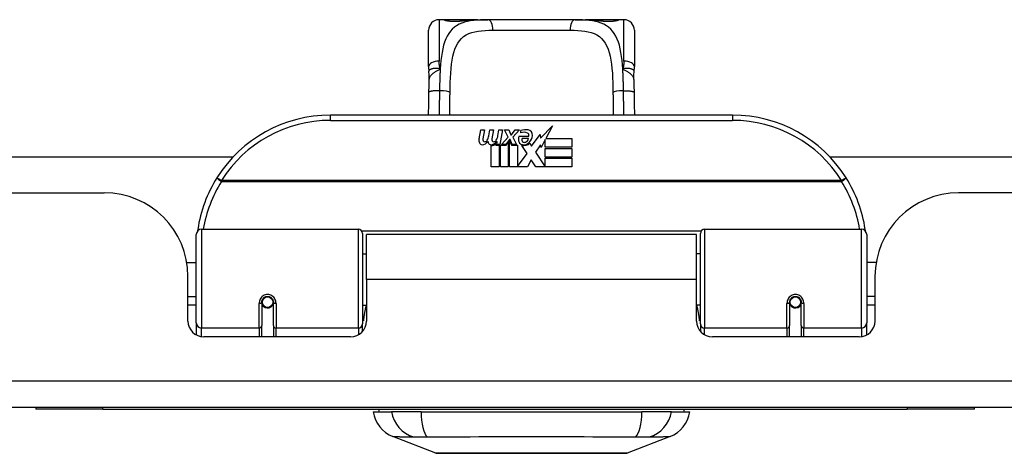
# Model space of a CAD drawing. Header units: inches. Extents: x 12 to 399, y 35 to 188.
# Tile 8 of 193: x 56.5 to 60.17, y 35.42 to 37.04. Entities that reach past the tile are written whole.
import ezdxf

# ---------------------------------------------------------------- set-up
doc = ezdxf.new("R2010")
doc.units = ezdxf.units.IN
doc.header["$MEASUREMENT"] = 0
doc.layers.add('Visible Edges(ANSI)', color=7, linetype='Continuous', lineweight=25)
doc.layers.add('Visible Tangent Edges(ANSI)', color=7, linetype='Continuous', lineweight=25)

msp = doc.modelspace()

# ---------------------------------------------------------------- linework, layer by layer
at = {"layer": 'Visible Edges(ANSI)'}
for p, q in [((58.0835, 37.0355), (58.0638, 37.0355)), ((58.2073, 37.0355), (58.0835, 37.0355)), ((58.2073, 37.0355), (58.2457, 37.0355)), ((58.5709, 37.0355), (58.2457, 37.0355)), ((58.5709, 37.0355), (58.6093, 37.0355)), ((58.7331, 37.0355), (58.6093, 37.0355)), ((58.7528, 37.0355), (58.7331, 37.0355)), ((58.0245, 36.8608), (58.0245, 36.9962)), ((58.7922, 36.9962), (58.7922, 36.8608)), ((59.1583, 36.6802), (57.6583, 36.6802)), ((58.213, 36.5913), (58.2196, 36.6256)), ((58.2196, 36.6256), (58.2328, 36.6256)), ((58.2328, 36.6256), (58.2267, 36.5911)), ((58.2493, 36.6031), (58.2532, 36.6256)), ((58.2532, 36.6256), (58.2664, 36.6256)), ((58.2664, 36.6256), (58.2603, 36.5911)), ((58.2832, 36.6031), (58.2871, 36.6256)), ((58.2871, 36.6256), (58.3003, 36.6256)), ((58.3003, 36.6256), (58.2907, 36.571)), ((58.3072, 36.6256), (58.3234, 36.6256)), ((58.3207, 36.5975), (58.3072, 36.6256)), ((58.3234, 36.6256), (58.3309, 36.6061)), ((58.3333, 36.6061), (58.3468, 36.6256)), ((58.363, 36.6256), (58.3384, 36.5977)), ((58.3468, 36.6256), (58.363, 36.6256)), ((58.3684, 36.6139), (58.3684, 36.6229)), ((58.4423, 36.5938), (58.4862, 36.64)), ((58.4862, 36.64), (58.4613, 36.5923)), ((58.2763, 36.5743), (58.2757, 36.5681)), ((58.2802, 36.5806), (58.2773, 36.5806)), ((58.2793, 36.571), (58.2802, 36.5806)), ((58.2964, 36.571), (58.3207, 36.5975)), ((58.3261, 36.5893), (58.3128, 36.571)), ((58.3144, 36.5681), (58.3219, 36.5785)), ((58.3219, 36.5785), (58.3219, 36.4873)), ((58.3282, 36.5893), (58.3261, 36.5893)), ((58.3261, 36.5858), (58.3336, 36.5681)), ((58.3261, 36.4873), (58.3261, 36.5858)), ((58.336, 36.571), (58.3282, 36.5893)), ((58.3309, 36.6061), (58.3333, 36.6061)), ((58.3384, 36.5977), (58.3522, 36.571)), ((58.3618, 36.6019), (58.3984, 36.6019)), ((58.3969, 36.5929), (58.3729, 36.5929)), ((58.402, 36.5755), (58.4089, 36.5639)), ((58.4089, 36.5639), (58.4403, 36.6079)), ((58.4403, 36.6079), (58.4423, 36.5938)), ((58.4596, 36.5889), (58.4443, 36.5596)), ((58.4596, 36.5602), (58.4596, 36.5889)), ((58.4613, 36.5923), (58.5583, 36.5923)), ((58.5583, 36.5923), (58.5583, 36.5602)), ((58.2583, 36.4873), (58.2583, 36.5668)), ((58.2757, 36.5681), (58.288, 36.5681)), ((58.2907, 36.571), (58.2793, 36.571)), ((58.288, 36.5681), (58.288, 36.4873)), ((58.2922, 36.5681), (58.3144, 36.5681)), ((58.2922, 36.4873), (58.2922, 36.5681)), ((58.3128, 36.571), (58.2964, 36.571)), ((58.3336, 36.5681), (58.3561, 36.5681)), ((58.3522, 36.571), (58.336, 36.571)), ((58.3561, 36.5681), (58.3561, 36.4885)), ((58.3561, 36.4885), (58.3927, 36.5375)), ((58.3927, 36.5375), (58.372, 36.5674)), ((58.4424, 36.5696), (58.4227, 36.5416)), ((58.4227, 36.5416), (58.4596, 36.4879)), ((58.4443, 36.5596), (58.4424, 36.5696)), ((58.5583, 36.5602), (58.4596, 36.5602)), ((58.4596, 36.5557), (58.5583, 36.5557)), ((58.4596, 36.5236), (58.4596, 36.5557)), ((58.5583, 36.5557), (58.5583, 36.5236)), ((55.7751, 36.5247), (57.2959, 36.5247)), ((58.4069, 36.5134), (58.393, 36.4873)), ((58.4245, 36.4873), (58.4069, 36.5134)), ((58.5583, 36.5236), (58.4596, 36.5236)), ((58.4596, 36.5194), (58.5583, 36.5194)), ((58.4596, 36.4879), (58.4596, 36.5194)), ((58.5583, 36.5194), (58.5583, 36.4873)), ((59.5207, 36.5247), (73.9474, 36.5247)), ((58.288, 36.4873), (58.2583, 36.4873)), ((58.3219, 36.4873), (58.2922, 36.4873)), ((58.393, 36.4873), (58.3261, 36.4873)), ((58.5583, 36.4873), (58.4245, 36.4873)), ((54.2573, 36.3907), (56.8153, 36.3907)), ((73.4668, 36.3907), (60.0013, 36.3907)), ((57.178, 36.2552), (57.7626, 36.2552)), ((59.054, 36.2552), (59.6386, 36.2552)), ((57.1583, 35.9056), (57.1583, 36.2355)), ((57.7784, 36.2394), (57.7784, 35.9018)), ((57.7928, 36.0677), (57.7928, 36.2357)), ((59.0238, 36.2357), (57.7928, 36.2357)), ((59.0238, 36.0677), (59.0238, 36.2357)), ((59.0382, 35.9018), (59.0382, 36.2394)), ((59.6583, 36.2355), (59.6583, 35.9056)), ((57.7784, 36.1631), (57.7928, 36.1631)), ((59.0382, 36.1631), (59.0238, 36.1631)), ((57.123, 36.1307), (57.1583, 36.1307)), ((59.6937, 36.1307), (59.6583, 36.1307)), ((57.1273, 35.9127), (57.1273, 36.0787)), ((57.7928, 36.0677), (57.7928, 35.9127)), ((59.0238, 35.9127), (59.0238, 36.0677)), ((59.6893, 36.0787), (59.6893, 35.9127)), ((57.1273, 36.0047), (57.1583, 36.0047)), ((57.4031, 35.9883), (57.405, 35.9879)), ((57.4044, 35.988), (57.4044, 35.983)), ((59.4136, 35.9883), (59.4116, 35.9879)), ((59.4123, 35.983), (59.4123, 35.988)), ((59.6893, 36.0047), (59.6583, 36.0047)), ((57.1583, 35.9712), (57.1273, 35.9712)), ((57.4024, 35.983), (57.4024, 35.8961)), ((57.4045, 35.9806), (57.4025, 35.9806)), ((57.4083, 35.9712), (57.4059, 35.9712)), ((57.4422, 35.9712), (57.4398, 35.9712)), ((57.4435, 35.98), (57.4457, 35.9795)), ((57.4457, 35.8961), (57.4457, 35.983)), ((57.7784, 35.9722), (57.7928, 35.9722)), ((59.0382, 35.9722), (59.0238, 35.9722)), ((59.3709, 35.983), (59.3709, 35.8961)), ((59.3731, 35.98), (59.3709, 35.9795)), ((59.3768, 35.9712), (59.3744, 35.9712)), ((59.4107, 35.9712), (59.4083, 35.9712)), ((59.4121, 35.9806), (59.4141, 35.9806)), ((59.4142, 35.8961), (59.4142, 35.983)), ((59.6893, 35.9712), (59.6583, 35.9712)), ((57.1583, 35.9056), (57.1583, 35.8608)), ((57.4024, 35.8537), (57.4024, 35.8961)), ((57.4457, 35.8961), (57.4457, 35.8537)), ((57.7784, 35.8741), (57.7784, 35.9018)), ((59.0382, 35.9018), (59.0382, 35.8741)), ((59.3709, 35.8537), (59.3709, 35.8961)), ((59.4142, 35.8961), (59.4142, 35.8537)), ((59.6583, 35.8608), (59.6583, 35.9056)), ((57.7338, 35.8537), (57.1864, 35.8537)), ((59.6303, 35.8537), (59.0829, 35.8537)), ((95.8623, 35.5907), (54.2573, 35.5907)), ((56.5598, 35.5907), (56.5598, 35.5847)), ((56.8098, 35.5847), (56.5598, 35.5847)), ((56.8098, 35.5847), (59.8098, 35.5847)), ((60.0598, 35.5847), (59.8098, 35.5847)), ((60.0598, 35.5847), (60.0598, 35.5907)), ((57.8178, 35.5749), (57.8858, 35.5749)), ((57.9966, 35.5749), (57.8858, 35.5749)), ((57.9966, 35.5749), (58.8201, 35.5749)), ((58.9308, 35.5749), (58.8201, 35.5749)), ((58.9308, 35.5749), (58.9989, 35.5749)), ((58.0514, 35.4204), (57.8917, 35.4825)), ((58.9249, 35.4825), (58.7652, 35.4204))]:
    msp.add_line(p, q, dxfattribs=at)
at = {"layer": 'Visible Edges(ANSI)', "flags": 128}
for points in [[(58.0914, 37.033), (58.0921, 37.0328), (58.0937, 37.0325), (58.099, 37.0315), (58.1061, 37.0306), (58.1145, 37.03), (58.1236, 37.0298), (58.1325, 37.0301), (58.1408, 37.0308), (58.1476, 37.0317)], [(58.1476, 37.0317), (58.1619, 37.0335), (58.1766, 37.0347), (58.1918, 37.0354), (58.2073, 37.0355)], [(58.6093, 37.0355), (58.6248, 37.0354), (58.64, 37.0347), (58.6547, 37.0335), (58.669, 37.0317)], [(58.669, 37.0317), (58.6759, 37.0308), (58.6842, 37.0301), (58.6931, 37.0298), (58.7021, 37.03), (58.7105, 37.0306), (58.7177, 37.0315), (58.7229, 37.0325), (58.7245, 37.0328), (58.7252, 37.033)], [(58.0245, 36.8608), (58.0245, 36.8601), (58.0245, 36.8594), (58.0245, 36.8587), (58.0245, 36.858), (58.0245, 36.8573), (58.0245, 36.8565), (58.0246, 36.8558), (58.0246, 36.8551), (58.0246, 36.8544), (58.0247, 36.8537), (58.0247, 36.853), (58.0248, 36.8523), (58.0248, 36.8515), (58.0249, 36.8508), (58.0249, 36.8501), (58.025, 36.8494), (58.0251, 36.8487), (58.0252, 36.8479), (58.0252, 36.8472), (58.0253, 36.8465), (58.0254, 36.8458), (58.0255, 36.845), (58.0256, 36.8443), (58.0257, 36.8436)], [(58.0273, 36.8133), (58.0272, 36.8285), (58.0257, 36.8436)], [(58.7894, 36.8133), (58.7894, 36.8285), (58.7909, 36.8436)], [(58.7909, 36.8436), (58.791, 36.8443), (58.7911, 36.845), (58.7912, 36.8458), (58.7913, 36.8465), (58.7914, 36.8472), (58.7915, 36.8479), (58.7916, 36.8487), (58.7916, 36.8494), (58.7917, 36.8501), (58.7918, 36.8508), (58.7918, 36.8515), (58.7919, 36.8523), (58.7919, 36.853), (58.792, 36.8537), (58.792, 36.8544), (58.792, 36.8551), (58.7921, 36.8558), (58.7921, 36.8565), (58.7921, 36.8573), (58.7921, 36.858), (58.7922, 36.8587), (58.7922, 36.8594), (58.7922, 36.8601), (58.7922, 36.8608)], [(58.0259, 36.7652), (58.0264, 36.7895), (58.0273, 36.8133)], [(58.7894, 36.8133), (58.7902, 36.7895), (58.7907, 36.7652)], [(58.0246, 36.6802), (58.0252, 36.7223), (58.0259, 36.7652)], [(58.7907, 36.7652), (58.7914, 36.7223), (58.792, 36.6802)], [(57.1638, 36.2541), (57.1638, 36.2539), (57.1637, 36.2536), (57.1637, 36.2534), (57.1637, 36.2532), (57.1636, 36.2529), (57.1636, 36.2527), (57.1636, 36.2524), (57.1635, 36.2522), (57.1635, 36.2519), (57.1635, 36.2517), (57.1634, 36.2514), (57.1634, 36.2512), (57.1633, 36.2509), (57.1633, 36.2507), (57.1633, 36.2504), (57.1632, 36.2502), (57.1632, 36.2499), (57.1632, 36.2497), (57.1631, 36.2494), (57.1631, 36.2492), (57.1631, 36.2489), (57.163, 36.2487), (57.163, 36.2484), (57.163, 36.2482)], [(59.6537, 36.2482), (59.6536, 36.2484), (59.6536, 36.2487), (59.6536, 36.2489), (59.6535, 36.2492), (59.6535, 36.2494), (59.6535, 36.2497), (59.6534, 36.2499), (59.6534, 36.2502), (59.6534, 36.2504), (59.6533, 36.2507), (59.6533, 36.2509), (59.6533, 36.2512), (59.6532, 36.2514), (59.6532, 36.2517), (59.6531, 36.2519), (59.6531, 36.2522), (59.6531, 36.2524), (59.653, 36.2527), (59.653, 36.2529), (59.653, 36.2532), (59.6529, 36.2534), (59.6529, 36.2536), (59.6529, 36.2539), (59.6528, 36.2541)], [(57.4024, 35.983), (57.4026, 35.9856), (57.4031, 35.9883), (57.4039, 35.9908), (57.405, 35.9933), (57.4065, 35.9957), (57.4084, 35.9979), (57.4105, 35.9998), (57.4128, 36.0015), (57.4155, 36.0029), (57.4182, 36.0038), (57.4211, 36.0044), (57.4241, 36.0047), (57.427, 36.0044), (57.4299, 36.0038), (57.4327, 36.0028), (57.4353, 36.0015), (57.4377, 35.9998), (57.4398, 35.9979), (57.4416, 35.9957), (57.4431, 35.9933), (57.4442, 35.9908), (57.4451, 35.9882), (57.4456, 35.9856), (57.4457, 35.983)], [(59.3709, 35.983), (59.3711, 35.9856), (59.3716, 35.9882), (59.3724, 35.9908), (59.3735, 35.9933), (59.375, 35.9957), (59.3768, 35.9979), (59.3789, 35.9998), (59.3813, 36.0015), (59.3839, 36.0028), (59.3867, 36.0038), (59.3896, 36.0044), (59.3925, 36.0047), (59.3955, 36.0044), (59.3984, 36.0038), (59.4012, 36.0029), (59.4038, 36.0015), (59.4062, 35.9998), (59.4083, 35.9979), (59.4101, 35.9957), (59.4116, 35.9933), (59.4128, 35.9908), (59.4136, 35.9883), (59.4141, 35.9856), (59.4142, 35.983)], [(57.7923, 35.9347), (57.7923, 35.9347), (57.7924, 35.9348), (57.7924, 35.9348), (57.7924, 35.9349), (57.7924, 35.935), (57.7924, 35.935), (57.7925, 35.9351), (57.7925, 35.9351), (57.7925, 35.9352), (57.7925, 35.9352), (57.7925, 35.9353), (57.7926, 35.9353), (57.7926, 35.9354), (57.7926, 35.9354), (57.7926, 35.9355), (57.7927, 35.9355), (57.7927, 35.9356), (57.7927, 35.9356), (57.7927, 35.9357), (57.7927, 35.9358), (57.7928, 35.9358), (57.7928, 35.9359), (57.7928, 35.9359), (57.7928, 35.936)], [(59.0238, 35.936), (59.0238, 35.9359), (59.0239, 35.9359), (59.0239, 35.9358), (59.0239, 35.9358), (59.0239, 35.9357), (59.0239, 35.9356), (59.024, 35.9356), (59.024, 35.9355), (59.024, 35.9355), (59.024, 35.9354), (59.024, 35.9354), (59.0241, 35.9353), (59.0241, 35.9353), (59.0241, 35.9352), (59.0241, 35.9352), (59.0242, 35.9351), (59.0242, 35.9351), (59.0242, 35.935), (59.0242, 35.935), (59.0242, 35.9349), (59.0243, 35.9348), (59.0243, 35.9348), (59.0243, 35.9347), (59.0243, 35.9347)], [(58.0532, 35.4201), (58.0536, 35.4201), (58.0549, 35.4201), (58.057, 35.42), (58.06, 35.42), (58.0638, 35.42), (58.0685, 35.42), (58.0739, 35.42), (58.0802, 35.42), (58.0873, 35.42), (58.0952, 35.4199), (58.1037, 35.4199), (58.113, 35.4199), (58.123, 35.4199), (58.1337, 35.4199), (58.1451, 35.4198), (58.157, 35.4198), (58.1696, 35.4198), (58.1828, 35.4199), (58.1965, 35.4199), (58.2107, 35.4199), (58.2254, 35.4199), (58.2405, 35.4199), (58.2561, 35.42), (58.2721, 35.42), (58.2884, 35.42), (58.305, 35.42), (58.3219, 35.42), (58.3389, 35.42), (58.3561, 35.42), (58.3733, 35.4201), (58.3907, 35.4201), (58.4082, 35.4201), (58.4257, 35.4201), (58.4432, 35.4201), (58.4605, 35.42), (58.4777, 35.42), (58.4947, 35.42), (58.5115, 35.42), (58.528, 35.42), (58.5444, 35.42), (58.5604, 35.42), (58.576, 35.4199), (58.5913, 35.4199), (58.606, 35.4199), (58.6202, 35.4199), (58.6339, 35.4199), (58.6471, 35.4198), (58.6597, 35.4198), (58.6716, 35.4198), (58.683, 35.4199), (58.6936, 35.4199), (58.7036, 35.4199), (58.7129, 35.4199), (58.7215, 35.4199), (58.7293, 35.42), (58.7364, 35.42), (58.7427, 35.42), (58.7482, 35.42), (58.7528, 35.42), (58.7566, 35.42), (58.7596, 35.42), (58.7617, 35.4201), (58.763, 35.4201), (58.7634, 35.4201)]]:
    msp.add_lwpolyline(points, dxfattribs=at)
at = {"layer": 'Visible Edges(ANSI)'}
for centre in [(57.4241, 35.983), (59.3926, 35.983)]:
    msp.add_circle(centre, 0.0197, dxfattribs=at)
for centre, radius, start, end in [((58.0638, 36.9962), 0.0394, 90, 180), ((58.0835, 37.0159), 0.0197, 56.88, 90), ((58.7331, 37.0159), 0.0197, 90, 123.12), ((58.7528, 36.9962), 0.0394, 0, 90), ((57.6583, 36.1802), 0.5, 90, 147.7623), ((59.1583, 36.1802), 0.5, 32.2377, 90), ((58.3865, 36.5649), 0.0607, 81.5605, 107.3343), ((58.3802, 36.5855), 0.0307, 64.6784, 112.5609), ((58.3892, 36.6046), 0.0096, 343.5261, 64.6784), ((58.3925, 36.6054), 0.0197, 356.5646, 81.5605), ((58.2412, 36.5858), 0.0288, 169, 198.4748), ((58.2239, 36.58), 0.0105, 198.4748, 269.6788), ((58.224, 36.594), 0.0246, 269.6788, 333.9508), ((58.2389, 36.5889), 0.0123, 169.9922, 203.5487), ((58.2331, 36.5864), 0.006, 203.5487, 276.1027), ((58.2324, 36.593), 0.0126, 276.1027, 327.6083), ((58.2033, 36.6105), 0.0465, 328.5584, 350.8257), ((58.2748, 36.5851), 0.0288, 183.6169, 196.9928), ((58.2569, 36.5796), 0.0101, 196.9928, 269.4776), ((58.257, 36.5935), 0.024, 269.4776, 327.4114), ((58.2588, 36.5907), 0.024, 268.7952, 316.5849), ((58.2724, 36.5889), 0.0123, 170, 203.5571), ((58.2667, 36.5864), 0.006, 203.5571, 276.03), ((58.266, 36.593), 0.0126, 276.03, 327.5992), ((58.2374, 36.6111), 0.0465, 327.5992, 350), ((58.3876, 36.5905), 0.0282, 156.1555, 203.8445), ((58.3757, 36.5852), 0.0152, 203.8445, 265.0802), ((58.3813, 36.5883), 0.00955, 151.4547, 231.1652), ((58.3794, 36.5995), 0.033, 257.079, 313.1785), ((58.3794, 36.5995), 0.0299, 260.4085, 314.1684), ((58.3822, 36.5894), 0.0109, 231.1652, 289.3797), ((58.3802, 36.5949), 0.0168, 289.3797, 352.9975), ((58.3725, 36.6066), 0.0398, 314.1684, 356.5646), ((57.6583, 36.1802), 0.5, 147.7623, 171.4919), ((59.1583, 36.1802), 0.5, 8.5081, 32.2377), ((56.8153, 36.0787), 0.312, 0, 90), ((60.0013, 36.0787), 0.312, 90, 180), ((57.178, 36.2355), 0.0197, 90, 180), ((57.7626, 36.2394), 0.0157, 0, 90), ((59.054, 36.2394), 0.0157, 90, 180), ((59.6386, 36.2355), 0.0197, 0, 90), ((57.4241, 35.983), 0.0217, 180, 350.853), ((59.3926, 35.983), 0.0217, 189.147, 0), ((57.1864, 35.9127), 0.0591, 180, 270), ((57.7338, 35.9127), 0.0591, 270, 0), ((59.0829, 35.9127), 0.0591, 180, 270), ((59.6303, 35.9127), 0.0591, 270, 0), ((57.8768, 35.567), 0.0394, 153.4102, 168.463), ((58.9398, 35.567), 0.0394, 11.537, 26.5898), ((57.9345, 35.5926), 0.1181, 188.6009, 248.7495), ((58.8821, 35.5926), 0.1181, 291.2505, 351.3991), ((58.0532, 35.425), 0.00492, 248.7495, 269.7912), ((58.7634, 35.425), 0.00492, 270.2088, 291.2505)]:
    msp.add_arc(centre, radius, start, end, dxfattribs=at)
at = {"layer": 'Visible Tangent Edges(ANSI)'}
for p, q in [((58.0638, 37.0355), (58.0638, 36.8808)), ((58.0835, 37.0349), (58.0835, 37.0355)), ((58.7331, 37.0355), (58.7331, 37.0349)), ((58.7528, 36.8808), (58.7528, 37.0355)), ((58.2643, 36.9962), (58.5523, 36.9962)), ((57.6583, 36.6605), (57.6583, 36.6802)), ((57.6583, 36.6605), (59.1583, 36.6605)), ((59.1583, 36.6802), (59.1583, 36.6605)), ((57.252, 36.4364), (57.2354, 36.4469)), ((59.5646, 36.4364), (57.252, 36.4364)), ((57.252, 36.4326), (57.252, 36.4364)), ((57.252, 36.4326), (59.5646, 36.4326)), ((59.5812, 36.4469), (59.5646, 36.4364)), ((59.5646, 36.4364), (59.5646, 36.4326)), ((57.178, 36.2552), (57.178, 35.8866)), ((57.7626, 35.8866), (57.7626, 36.2552)), ((59.0405, 36.2475), (57.7762, 36.2475)), ((59.054, 36.2552), (59.054, 35.8866)), ((59.6386, 35.8866), (59.6386, 36.2552)), ((59.0238, 36.0677), (57.7928, 36.0677)), ((57.3926, 35.8866), (57.3926, 35.9783)), ((57.4556, 35.9783), (57.4556, 35.8866)), ((59.3611, 35.8866), (59.3611, 35.9783)), ((59.4241, 35.9783), (59.4241, 35.8866)), ((57.178, 35.8543), (57.178, 35.8866)), ((57.3926, 35.8866), (57.178, 35.8866)), ((57.3926, 35.8866), (57.3926, 35.8537)), ((57.7626, 35.8866), (57.4556, 35.8866)), ((57.4556, 35.8537), (57.4556, 35.8866)), ((57.7626, 35.8866), (57.7626, 35.8612)), ((59.054, 35.8612), (59.054, 35.8866)), ((59.3611, 35.8866), (59.054, 35.8866)), ((59.3611, 35.8866), (59.3611, 35.8537)), ((59.6386, 35.8866), (59.4241, 35.8866)), ((59.4241, 35.8537), (59.4241, 35.8866)), ((59.6386, 35.8866), (59.6386, 35.8543)), ((54.2573, 35.6897), (95.8623, 35.6897)), ((56.8098, 35.5847), (56.8098, 35.5907)), ((59.8098, 35.5907), (59.8098, 35.5847))]:
    msp.add_line(p, q, dxfattribs=at)
at = {"layer": 'Visible Tangent Edges(ANSI)', "flags": 128}
for points in [[(58.2457, 37.0355), (58.232, 37.0354), (58.2187, 37.035), (58.2057, 37.0342), (58.1932, 37.033), (58.1811, 37.0313), (58.1696, 37.0291), (58.1586, 37.0262), (58.1481, 37.0226), (58.1383, 37.0184), (58.1292, 37.0133), (58.1207, 37.0073), (58.113, 37.0004), (58.106, 36.9925), (58.0996, 36.9838), (58.0939, 36.9742), (58.0889, 36.9637), (58.0845, 36.9523), (58.0806, 36.9401), (58.0774, 36.9271), (58.0747, 36.9133), (58.0724, 36.8989), (58.0706, 36.8838), (58.0691, 36.8682), (58.068, 36.852)], [(58.0835, 37.0349), (58.0837, 37.0346), (58.0843, 37.0343), (58.0852, 37.0339), (58.0865, 37.0335), (58.0882, 37.0331), (58.0902, 37.0326), (58.0925, 37.0321), (58.095, 37.0317), (58.0979, 37.0312), (58.101, 37.0308), (58.1043, 37.0304), (58.1078, 37.0301), (58.1115, 37.0298), (58.1152, 37.0296), (58.1191, 37.0295), (58.1229, 37.0295), (58.1268, 37.0295), (58.1306, 37.0296), (58.1343, 37.0298), (58.138, 37.0301), (58.1415, 37.0304), (58.1448, 37.0308), (58.1479, 37.0312), (58.1507, 37.0317)], [(58.1507, 37.0317), (58.1529, 37.032), (58.1551, 37.0323), (58.1572, 37.0327), (58.1595, 37.033), (58.1617, 37.0332), (58.1639, 37.0335), (58.1662, 37.0337), (58.1685, 37.034), (58.1708, 37.0342), (58.1731, 37.0344), (58.1755, 37.0345), (58.1778, 37.0347), (58.1802, 37.0348), (58.1826, 37.035), (58.185, 37.0351), (58.1874, 37.0352), (58.1899, 37.0353), (58.1923, 37.0353), (58.1948, 37.0354), (58.1973, 37.0355), (58.1998, 37.0355), (58.2023, 37.0355), (58.2048, 37.0355), (58.2073, 37.0355)], [(58.7487, 36.852), (58.7475, 36.8681), (58.746, 36.8838), (58.7442, 36.8988), (58.742, 36.9132), (58.7393, 36.927), (58.7361, 36.9401), (58.7322, 36.9523), (58.7278, 36.9636), (58.7227, 36.9741), (58.717, 36.9837), (58.7106, 36.9925), (58.7036, 37.0003), (58.6958, 37.0072), (58.6874, 37.0133), (58.6783, 37.0184), (58.6685, 37.0227), (58.6581, 37.0262), (58.6472, 37.0291), (58.6356, 37.0313), (58.6236, 37.033), (58.611, 37.0342), (58.598, 37.035), (58.5847, 37.0354), (58.5709, 37.0355)], [(58.6093, 37.0355), (58.6118, 37.0355), (58.6144, 37.0355), (58.6169, 37.0355), (58.6194, 37.0355), (58.6219, 37.0354), (58.6243, 37.0353), (58.6268, 37.0353), (58.6292, 37.0352), (58.6316, 37.0351), (58.634, 37.035), (58.6364, 37.0348), (58.6388, 37.0347), (58.6412, 37.0345), (58.6435, 37.0344), (58.6458, 37.0342), (58.6481, 37.034), (58.6504, 37.0337), (58.6527, 37.0335), (58.6549, 37.0332), (58.6572, 37.033), (58.6594, 37.0327), (58.6616, 37.0323), (58.6638, 37.032), (58.6659, 37.0317)], [(58.6659, 37.0317), (58.6688, 37.0312), (58.6719, 37.0308), (58.6752, 37.0304), (58.6787, 37.0301), (58.6823, 37.0298), (58.6861, 37.0296), (58.6899, 37.0295), (58.6938, 37.0295), (58.6977, 37.0295), (58.7015, 37.0296), (58.7052, 37.0298), (58.7089, 37.0301), (58.7124, 37.0304), (58.7157, 37.0308), (58.7188, 37.0312), (58.7217, 37.0317), (58.7242, 37.0321), (58.7265, 37.0326), (58.7284, 37.0331), (58.7301, 37.0335), (58.7314, 37.0339), (58.7323, 37.0343), (58.7329, 37.0346), (58.7331, 37.0349)], [(58.1045, 36.7646), (58.1048, 36.7831), (58.1053, 36.8014), (58.106, 36.8193), (58.1069, 36.8368), (58.1082, 36.8536), (58.1099, 36.8697), (58.1121, 36.8851), (58.1148, 36.8997), (58.1183, 36.9134), (58.1224, 36.926), (58.1274, 36.9375), (58.1331, 36.948), (58.1396, 36.9574), (58.147, 36.9657), (58.1553, 36.9728), (58.1645, 36.9787), (58.1746, 36.9836), (58.1854, 36.9875), (58.197, 36.9905), (58.2093, 36.9928), (58.2223, 36.9944), (58.2358, 36.9955), (58.2498, 36.996), (58.2643, 36.9962)], [(58.5523, 36.9962), (58.5669, 36.996), (58.5809, 36.9955), (58.5945, 36.9945), (58.6074, 36.9929), (58.6197, 36.9906), (58.6313, 36.9875), (58.6421, 36.9836), (58.6522, 36.9787), (58.6613, 36.9727), (58.6696, 36.9655), (58.677, 36.9573), (58.6836, 36.9479), (58.6894, 36.9374), (58.6943, 36.9258), (58.6985, 36.9132), (58.7019, 36.8995), (58.7046, 36.8848), (58.7068, 36.8694), (58.7085, 36.8532), (58.7098, 36.8364), (58.7107, 36.8191), (58.7114, 36.8013), (58.7118, 36.7831), (58.7121, 36.7646)], [(58.068, 36.852), (58.0676, 36.8532), (58.0673, 36.8544), (58.067, 36.8556), (58.0667, 36.8568), (58.0664, 36.858), (58.0661, 36.8592), (58.0659, 36.8604), (58.0656, 36.8616), (58.0654, 36.8629), (58.0652, 36.8641), (58.065, 36.8653), (58.0648, 36.8665), (58.0647, 36.8677), (58.0645, 36.8689), (58.0644, 36.8701), (58.0643, 36.8713), (58.0642, 36.8725), (58.0641, 36.8737), (58.064, 36.8749), (58.0639, 36.8761), (58.0639, 36.8773), (58.0639, 36.8785), (58.0638, 36.8796), (58.0638, 36.8808)], [(58.7528, 36.8808), (58.7528, 36.8796), (58.7528, 36.8785), (58.7527, 36.8773), (58.7527, 36.8761), (58.7526, 36.8749), (58.7526, 36.8737), (58.7525, 36.8725), (58.7524, 36.8713), (58.7522, 36.8701), (58.7521, 36.8689), (58.752, 36.8677), (58.7518, 36.8665), (58.7516, 36.8653), (58.7514, 36.8641), (58.7512, 36.8629), (58.751, 36.8616), (58.7508, 36.8604), (58.7505, 36.8592), (58.7502, 36.858), (58.75, 36.8568), (58.7497, 36.8556), (58.7493, 36.8544), (58.749, 36.8532), (58.7487, 36.852)], [(58.068, 36.852), (58.065, 36.8528), (58.062, 36.8534), (58.0591, 36.8538), (58.0563, 36.8541), (58.0536, 36.8542), (58.0509, 36.8542), (58.0484, 36.8541), (58.0459, 36.8539), (58.0436, 36.8536), (58.0413, 36.8533), (58.0392, 36.8529), (58.0372, 36.8524), (58.0353, 36.8518), (58.0336, 36.8512), (58.032, 36.8506), (58.0306, 36.8499), (58.0294, 36.8492), (58.0283, 36.8484), (58.0274, 36.8476), (58.0267, 36.8468), (58.0262, 36.846), (58.0259, 36.8452), (58.0257, 36.8444), (58.0257, 36.8436)], [(58.0273, 36.8133), (58.0274, 36.8151), (58.0278, 36.8169), (58.0283, 36.8187), (58.0289, 36.8205), (58.0297, 36.8222), (58.0307, 36.824), (58.0318, 36.8258), (58.0331, 36.8275), (58.0346, 36.8292), (58.0361, 36.8309), (58.0378, 36.8326), (58.0396, 36.8342), (58.0416, 36.8358), (58.0436, 36.8374), (58.0458, 36.839), (58.048, 36.8405), (58.0503, 36.842), (58.0527, 36.8435), (58.0551, 36.845), (58.0576, 36.8464), (58.0602, 36.8478), (58.0628, 36.8492), (58.0654, 36.8506), (58.068, 36.852)], [(58.068, 36.852), (58.0678, 36.8488), (58.0676, 36.8456), (58.0674, 36.8423), (58.0672, 36.839), (58.0671, 36.8357), (58.0669, 36.8324), (58.0668, 36.8291), (58.0666, 36.8257), (58.0665, 36.8224), (58.0664, 36.819), (58.0663, 36.8156), (58.0662, 36.8122), (58.0661, 36.8088), (58.066, 36.8054), (58.0659, 36.802), (58.0658, 36.7986), (58.0657, 36.7951), (58.0656, 36.7917), (58.0656, 36.7882), (58.0655, 36.7848), (58.0654, 36.7813), (58.0654, 36.7778), (58.0653, 36.7744), (58.0653, 36.7709)], [(58.7909, 36.8436), (58.7909, 36.8444), (58.7908, 36.8452), (58.7904, 36.846), (58.7899, 36.8468), (58.7892, 36.8476), (58.7883, 36.8484), (58.7872, 36.8492), (58.786, 36.8499), (58.7846, 36.8506), (58.783, 36.8512), (58.7813, 36.8518), (58.7795, 36.8524), (58.7775, 36.8529), (58.7753, 36.8533), (58.7731, 36.8536), (58.7707, 36.8539), (58.7682, 36.8541), (58.7657, 36.8542), (58.763, 36.8542), (58.7603, 36.8541), (58.7575, 36.8538), (58.7546, 36.8534), (58.7517, 36.8528), (58.7487, 36.852)], [(58.7487, 36.852), (58.7513, 36.8506), (58.7539, 36.8492), (58.7564, 36.8478), (58.759, 36.8464), (58.7615, 36.845), (58.7639, 36.8435), (58.7663, 36.842), (58.7686, 36.8405), (58.7709, 36.839), (58.773, 36.8374), (58.7751, 36.8358), (58.777, 36.8342), (58.7788, 36.8326), (58.7805, 36.8309), (58.7821, 36.8292), (58.7835, 36.8275), (58.7848, 36.8258), (58.7859, 36.824), (58.7869, 36.8222), (58.7877, 36.8205), (58.7884, 36.8187), (58.7889, 36.8169), (58.7892, 36.8151), (58.7894, 36.8133)], [(58.7514, 36.7709), (58.7513, 36.7744), (58.7513, 36.7779), (58.7512, 36.7813), (58.7511, 36.7848), (58.7511, 36.7883), (58.751, 36.7917), (58.7509, 36.7952), (58.7509, 36.7986), (58.7508, 36.8021), (58.7507, 36.8055), (58.7506, 36.8089), (58.7505, 36.8123), (58.7504, 36.8157), (58.7503, 36.819), (58.7501, 36.8224), (58.75, 36.8258), (58.7499, 36.8291), (58.7497, 36.8324), (58.7496, 36.8357), (58.7494, 36.839), (58.7492, 36.8423), (58.7491, 36.8456), (58.7489, 36.8488), (58.7487, 36.852)], [(58.0653, 36.7709), (58.063, 36.7709), (58.0606, 36.7709), (58.0583, 36.7709), (58.0558, 36.7708), (58.0534, 36.7708), (58.051, 36.7707), (58.0486, 36.7705), (58.0463, 36.7704), (58.044, 36.7702), (58.0418, 36.77), (58.0397, 36.7698), (58.0377, 36.7695), (58.0358, 36.7692), (58.0341, 36.7689), (58.0325, 36.7686), (58.0311, 36.7682), (58.0299, 36.7679), (58.0288, 36.7675), (58.0279, 36.7671), (58.0272, 36.7667), (58.0266, 36.7663), (58.0262, 36.766), (58.026, 36.7656), (58.0259, 36.7652)], [(58.0653, 36.7709), (58.0652, 36.767), (58.0652, 36.7632), (58.0651, 36.7594), (58.065, 36.7556), (58.065, 36.7517), (58.0649, 36.7479), (58.0648, 36.7441), (58.0648, 36.7403), (58.0647, 36.7365), (58.0646, 36.7327), (58.0646, 36.7289), (58.0645, 36.7251), (58.0644, 36.7213), (58.0644, 36.7175), (58.0643, 36.7138), (58.0642, 36.71), (58.0642, 36.7063), (58.0641, 36.7025), (58.0641, 36.6988), (58.064, 36.695), (58.064, 36.6913), (58.064, 36.6876), (58.0639, 36.6839), (58.0639, 36.6802)], [(58.1034, 36.6802), (58.1034, 36.6837), (58.1034, 36.6871), (58.1035, 36.6906), (58.1035, 36.6941), (58.1035, 36.6976), (58.1036, 36.701), (58.1036, 36.7045), (58.1037, 36.708), (58.1037, 36.7115), (58.1038, 36.715), (58.1038, 36.7186), (58.1039, 36.7221), (58.1039, 36.7256), (58.104, 36.7291), (58.104, 36.7326), (58.1041, 36.7362), (58.1041, 36.7397), (58.1042, 36.7433), (58.1042, 36.7468), (58.1043, 36.7504), (58.1043, 36.7539), (58.1044, 36.7575), (58.1044, 36.761), (58.1045, 36.7646)], [(58.7121, 36.7646), (58.7122, 36.761), (58.7122, 36.7575), (58.7123, 36.7539), (58.7123, 36.7504), (58.7124, 36.7469), (58.7124, 36.7433), (58.7125, 36.7398), (58.7125, 36.7362), (58.7126, 36.7327), (58.7126, 36.7292), (58.7127, 36.7256), (58.7127, 36.7221), (58.7128, 36.7186), (58.7128, 36.7151), (58.7129, 36.7116), (58.7129, 36.7081), (58.713, 36.7045), (58.713, 36.701), (58.7131, 36.6976), (58.7131, 36.6941), (58.7132, 36.6906), (58.7132, 36.6871), (58.7132, 36.6836), (58.7133, 36.6802)], [(58.7514, 36.7709), (58.7537, 36.7709), (58.756, 36.7709), (58.7584, 36.7709), (58.7608, 36.7708), (58.7632, 36.7708), (58.7656, 36.7707), (58.768, 36.7705), (58.7703, 36.7704), (58.7726, 36.7702), (58.7748, 36.77), (58.7769, 36.7698), (58.7789, 36.7695), (58.7808, 36.7692), (58.7825, 36.7689), (58.7841, 36.7686), (58.7855, 36.7682), (58.7868, 36.7679), (58.7878, 36.7675), (58.7887, 36.7671), (58.7895, 36.7667), (58.79, 36.7663), (58.7904, 36.766), (58.7906, 36.7656), (58.7907, 36.7652)], [(58.7527, 36.6802), (58.7527, 36.6839), (58.7527, 36.6876), (58.7526, 36.6913), (58.7526, 36.695), (58.7525, 36.6988), (58.7525, 36.7025), (58.7524, 36.7063), (58.7524, 36.7101), (58.7523, 36.7138), (58.7523, 36.7176), (58.7522, 36.7214), (58.7521, 36.7252), (58.7521, 36.7289), (58.752, 36.7327), (58.7519, 36.7365), (58.7519, 36.7403), (58.7518, 36.7442), (58.7517, 36.748), (58.7517, 36.7518), (58.7516, 36.7556), (58.7515, 36.7594), (58.7515, 36.7632), (58.7514, 36.7671), (58.7514, 36.7709)], [(57.4556, 35.9783), (57.4553, 35.9823), (57.4546, 35.9864), (57.4534, 35.9903), (57.4517, 35.9942), (57.4496, 35.9978), (57.447, 36.0011), (57.4439, 36.0041), (57.4404, 36.0067), (57.4367, 36.0087), (57.4326, 36.0103), (57.4284, 36.0112), (57.4241, 36.0115), (57.4198, 36.0112), (57.4156, 36.0103), (57.4116, 36.0088), (57.4077, 36.0067), (57.4043, 36.0042), (57.4012, 36.0012), (57.3986, 35.9978), (57.3964, 35.9942), (57.3947, 35.9903), (57.3935, 35.9864), (57.3928, 35.9823), (57.3926, 35.9783)], [(59.4241, 35.9783), (59.4238, 35.9823), (59.4231, 35.9864), (59.4219, 35.9903), (59.4202, 35.9942), (59.4181, 35.9978), (59.4154, 36.0012), (59.4124, 36.0042), (59.4089, 36.0067), (59.4051, 36.0088), (59.401, 36.0103), (59.3968, 36.0112), (59.3925, 36.0115), (59.3882, 36.0112), (59.384, 36.0103), (59.38, 36.0087), (59.3762, 36.0067), (59.3727, 36.0041), (59.3697, 36.0011), (59.367, 35.9978), (59.3649, 35.9941), (59.3632, 35.9903), (59.362, 35.9863), (59.3613, 35.9823), (59.3611, 35.9783)], [(57.792, 35.9722), (57.7914, 35.9699), (57.7908, 35.9675), (57.7902, 35.9651), (57.7897, 35.9627), (57.7891, 35.9603), (57.7886, 35.9579), (57.7881, 35.9555), (57.7875, 35.9531), (57.787, 35.9507), (57.7866, 35.9483), (57.7861, 35.9459), (57.7856, 35.9434), (57.7852, 35.941), (57.7848, 35.9386), (57.7844, 35.9361), (57.784, 35.9337), (57.7836, 35.9312), (57.7832, 35.9288), (57.7829, 35.9263), (57.7825, 35.9238), (57.7822, 35.9214), (57.7819, 35.9189), (57.7816, 35.9164), (57.7813, 35.914)], [(59.0353, 35.914), (59.0351, 35.9164), (59.0348, 35.9189), (59.0344, 35.9214), (59.0341, 35.9238), (59.0338, 35.9263), (59.0334, 35.9288), (59.0331, 35.9312), (59.0327, 35.9337), (59.0323, 35.9361), (59.0319, 35.9386), (59.0314, 35.941), (59.031, 35.9434), (59.0305, 35.9459), (59.0301, 35.9483), (59.0296, 35.9507), (59.0291, 35.9531), (59.0286, 35.9555), (59.0281, 35.9579), (59.0275, 35.9603), (59.027, 35.9627), (59.0264, 35.9651), (59.0258, 35.9675), (59.0252, 35.9699), (59.0246, 35.9722)], [(57.8917, 35.4825), (57.8919, 35.4825), (57.8923, 35.4825), (57.893, 35.4825), (57.8939, 35.4824), (57.8951, 35.4824), (57.8966, 35.4823), (57.8984, 35.4823), (57.9004, 35.4822), (57.9027, 35.4821), (57.9052, 35.482), (57.908, 35.4819), (57.9111, 35.4819), (57.9144, 35.4818), (57.9179, 35.4817), (57.9217, 35.4816), (57.9257, 35.4815), (57.93, 35.4814), (57.9345, 35.4814), (57.9392, 35.4813), (57.9441, 35.4813), (57.9492, 35.4812), (57.9546, 35.4812), (57.9602, 35.4811), (57.9684, 35.481)], [(57.9684, 35.481), (57.9697, 35.481), (57.9712, 35.481), (57.9727, 35.481), (57.9743, 35.4811), (57.9759, 35.4811), (57.9777, 35.4811), (57.9795, 35.4811), (57.9813, 35.4811), (57.9833, 35.4811), (57.9853, 35.4811), (57.9874, 35.4811), (57.9895, 35.4811), (57.9917, 35.4811), (57.994, 35.4811), (57.9963, 35.4811), (57.9987, 35.4811), (58.0012, 35.4811), (58.0037, 35.4811), (58.0062, 35.4811), (58.0088, 35.4811), (58.0115, 35.481), (58.0142, 35.481), (58.0169, 35.481), (58.0197, 35.481)], [(58.0197, 35.481), (58.0533, 35.4812), (58.0843, 35.4813), (58.1157, 35.4814), (58.1473, 35.4815), (58.1793, 35.4817), (58.2115, 35.4819), (58.2439, 35.482), (58.2765, 35.4822), (58.3092, 35.4823), (58.3421, 35.4824), (58.3751, 35.4825), (58.4081, 35.4825), (58.4412, 35.4825), (58.4742, 35.4824), (58.507, 35.4823), (58.5398, 35.4822), (58.5724, 35.482), (58.6049, 35.4819), (58.6371, 35.4817), (58.6692, 35.4815), (58.7009, 35.4814), (58.7323, 35.4813), (58.7634, 35.4812), (58.7969, 35.481)], [(58.7969, 35.481), (58.7997, 35.481), (58.8024, 35.481), (58.8051, 35.481), (58.8078, 35.4811), (58.8104, 35.4811), (58.8129, 35.4811), (58.8154, 35.4811), (58.8179, 35.4811), (58.8202, 35.4811), (58.8226, 35.4811), (58.8249, 35.4811), (58.8271, 35.4811), (58.8292, 35.4811), (58.8313, 35.4811), (58.8333, 35.4811), (58.8353, 35.4811), (58.8371, 35.4811), (58.839, 35.4811), (58.8407, 35.4811), (58.8424, 35.4811), (58.844, 35.481), (58.8455, 35.481), (58.8469, 35.481), (58.8483, 35.481)], [(58.8483, 35.481), (58.8565, 35.4811), (58.862, 35.4812), (58.8674, 35.4812), (58.8725, 35.4813), (58.8775, 35.4813), (58.8822, 35.4814), (58.8867, 35.4814), (58.8909, 35.4815), (58.8949, 35.4816), (58.8987, 35.4817), (58.9023, 35.4818), (58.9056, 35.4819), (58.9086, 35.4819), (58.9114, 35.482), (58.9139, 35.4821), (58.9162, 35.4822), (58.9182, 35.4823), (58.92, 35.4823), (58.9215, 35.4824), (58.9227, 35.4824), (58.9237, 35.4825), (58.9243, 35.4825), (58.9248, 35.4825), (58.9249, 35.4825)], [(58.1337, 35.42), (58.1273, 35.42), (58.1211, 35.4201), (58.1151, 35.4201), (58.1094, 35.4201), (58.1039, 35.4201), (58.0987, 35.4201), (58.0937, 35.4202), (58.089, 35.4202), (58.0845, 35.4202), (58.0803, 35.4202), (58.0764, 35.4203), (58.0727, 35.4203), (58.0693, 35.4203), (58.0663, 35.4203), (58.0634, 35.4203), (58.0609, 35.4203), (58.0587, 35.4203), (58.0568, 35.4204), (58.0552, 35.4204), (58.0538, 35.4204), (58.0528, 35.4204), (58.0521, 35.4204), (58.0516, 35.4204), (58.0515, 35.4204)], [(58.1808, 35.42), (58.1786, 35.42), (58.1765, 35.42), (58.1744, 35.42), (58.1723, 35.42), (58.1703, 35.42), (58.1682, 35.42), (58.1662, 35.42), (58.1641, 35.42), (58.1621, 35.42), (58.1601, 35.42), (58.1581, 35.42), (58.1562, 35.42), (58.1542, 35.42), (58.1523, 35.42), (58.1503, 35.42), (58.1484, 35.42), (58.1465, 35.42), (58.1447, 35.42), (58.1428, 35.42), (58.1409, 35.42), (58.1391, 35.42), (58.1373, 35.42), (58.1355, 35.42), (58.1337, 35.42)], [(58.6359, 35.42), (58.6197, 35.4201), (58.6029, 35.4201), (58.5853, 35.4201), (58.5672, 35.4202), (58.5484, 35.4202), (58.5293, 35.4203), (58.5097, 35.4203), (58.4898, 35.4203), (58.4697, 35.4204), (58.4493, 35.4204), (58.4288, 35.4204), (58.4082, 35.4204), (58.3876, 35.4204), (58.3671, 35.4204), (58.3468, 35.4204), (58.3267, 35.4203), (58.3067, 35.4203), (58.2871, 35.4203), (58.2679, 35.4202), (58.2492, 35.4202), (58.2311, 35.4201), (58.2137, 35.4201), (58.1969, 35.4201), (58.1808, 35.42)], [(58.6829, 35.42), (58.6811, 35.42), (58.6793, 35.42), (58.6775, 35.42), (58.6757, 35.42), (58.6739, 35.42), (58.672, 35.42), (58.6701, 35.42), (58.6682, 35.42), (58.6663, 35.42), (58.6644, 35.42), (58.6624, 35.42), (58.6605, 35.42), (58.6585, 35.42), (58.6565, 35.42), (58.6545, 35.42), (58.6525, 35.42), (58.6505, 35.42), (58.6484, 35.42), (58.6464, 35.42), (58.6443, 35.42), (58.6422, 35.42), (58.6401, 35.42), (58.638, 35.42), (58.6359, 35.42)], [(58.7652, 35.4204), (58.765, 35.4204), (58.7646, 35.4204), (58.7638, 35.4204), (58.7628, 35.4204), (58.7614, 35.4204), (58.7598, 35.4204), (58.7579, 35.4203), (58.7556, 35.4203), (58.7531, 35.4203), (58.7503, 35.4203), (58.7472, 35.4203), (58.7439, 35.4203), (58.7402, 35.4202), (58.7363, 35.4202), (58.7321, 35.4202), (58.7277, 35.4202), (58.7229, 35.4202), (58.718, 35.4201), (58.7127, 35.4201), (58.7072, 35.4201), (58.7015, 35.4201), (58.6956, 35.4201), (58.6894, 35.42), (58.6829, 35.42)]]:
    msp.add_lwpolyline(points, dxfattribs=at)
at = {"layer": 'Visible Tangent Edges(ANSI)'}
for centre, start, end in [((57.6583, 36.1802), 90, 147.7623), ((59.1583, 36.1802), 32.2377, 90), ((57.6583, 36.1764), 147.7623, 170.5651), ((59.1583, 36.1764), 9.4349, 32.2377)]:
    msp.add_arc(centre, 0.4803, start, end, dxfattribs=at)
for centre, major_axis, ratio, start_param, end_param in [((58.0835, 37.0153), (0.0197, 0), 0.998051, 1.091081, 1.570796), ((58.1507, 37.0122), (-0.0031, 0.0194), 0.702907, 6.061108, 6.283185), ((58.2457, 36.9962), (0, 0.0394), 0.472046, 4.712389, 6.283185), ((58.5709, 36.9962), (0, 0.0394), 0.472046, 0, 1.570796), ((58.6659, 37.0122), (0.0031, 0.0194), 0.702907, 0, 0.222077), ((58.7331, 37.0153), (0.0197, 0), 0.998051, 1.570796, 2.050029), ((58.0638, 36.8608), (-0.0394, 0), 0.508749, 4.712389, 6.283185), ((58.7528, 36.8608), (0.0394, 0), 0.508749, 0, 1.570796), ((58.0653, 36.7646), (0.0394, -0.0006), 0.159697, 0.093172, 1.573179), ((58.7514, 36.7646), (-0.0394, -0.0006), 0.159697, 4.710006, 6.190013), ((57.252, 36.4364), (-0.0167, 0.0105), 0.161367, 0, 1.672214), ((59.5646, 36.4364), (0.0167, 0.0105), 0.161367, 4.610972, 6.283185), ((57.1833, 36.2512), (-0.0195, 0.0029), 0.187781, 0, 0.58509), ((59.6333, 36.2512), (0.0195, 0.0029), 0.187781, 5.698095, 6.283185), ((57.3926, 35.983), (0.00984, 0), 0.476565, 4.712389, 6.283185), ((57.4556, 35.983), (-0.00984, 0), 0.476565, 0, 1.570796), ((59.3611, 35.983), (0.00984, 0), 0.476565, 4.712389, 6.283185), ((59.4241, 35.983), (-0.00984, 0), 0.476565, 0, 1.570796), ((57.178, 35.9056), (-0.0197, 0), 0.965926, 0, 1.570796), ((57.3926, 35.8961), (0.00984, 0), 0.965926, 4.712389, 6.283185), ((57.4556, 35.8961), (-0.00984, 0), 0.965926, 0, 1.570796), ((57.7626, 35.9018), (0.0157, 0), 0.965926, 4.712389, 6.283185), ((59.054, 35.9018), (-0.0157, 0), 0.965926, 0, 1.570796), ((59.3611, 35.8961), (0.00984, 0), 0.965926, 4.712389, 6.283185), ((59.4241, 35.8961), (-0.00984, 0), 0.965926, 0, 1.570796), ((59.6386, 35.9056), (0.0197, 0), 0.965926, 4.712389, 6.283185), ((57.996, 35.5949), (0.0158, -0.117), 0.948273, 4.754759, 5.892029), ((58.034, 35.5949), (-0.0053, -0.118), 0.314585, 4.896593, 6.033863), ((58.7826, 35.5949), (0.0053, -0.118), 0.314585, 0.249322, 1.386592), ((58.8206, 35.5949), (-0.0158, -0.117), 0.948273, 0.391156, 1.528426)]:
    msp.add_ellipse(centre, major_axis=major_axis, ratio=ratio, start_param=start_param, end_param=end_param, dxfattribs=at)

doc.saveas('drawing.dxf')
